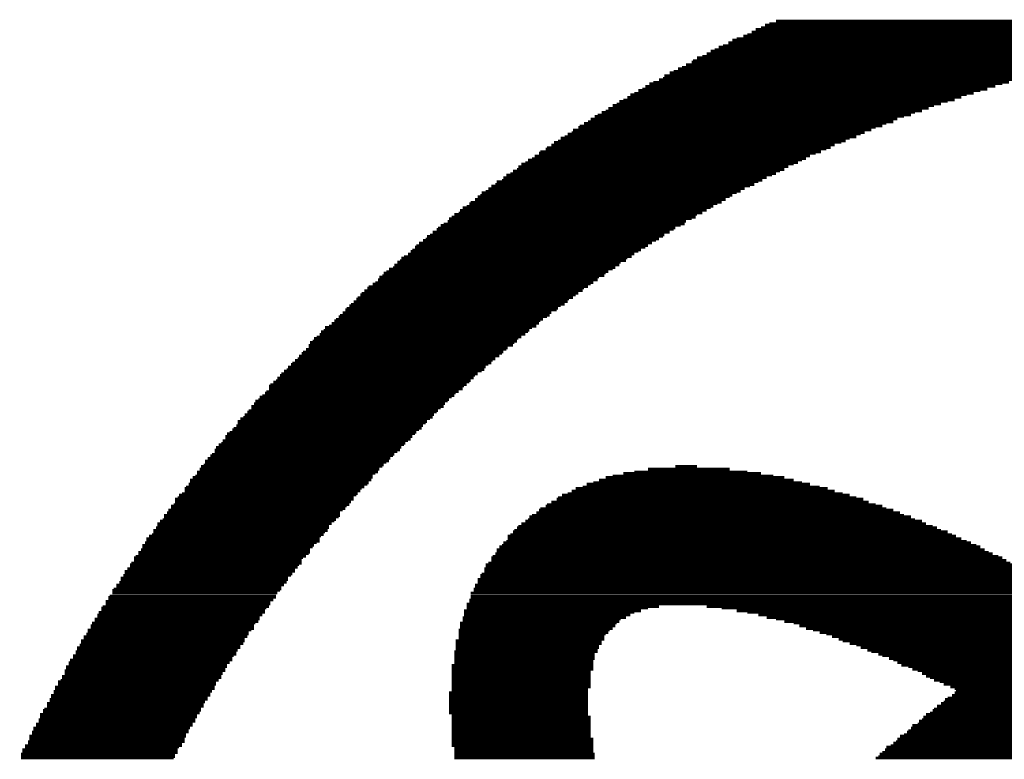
# Model space of a CAD drawing. Extents: x -1.3 to 24.2, y -3.9 to 39.2.
# Tile 27 of 53: x 8.9 to 10.8, y 17.8 to 19.2. Entities that reach past the tile are written whole.
import ezdxf

# ---------------------------------------------------------------- set-up
doc = ezdxf.new("R2010")
doc.units = 0
doc.layers.add('SMART_DOF_6_CLICK_V100_GTO', color=14, linetype='CONTINUOUS')

msp = doc.modelspace()

# ---------------------------------------------------------------- linework, layer by layer
at = {"layer": 'SMART_DOF_6_CLICK_V100_GTO', "const_width": 0.00508}
for points in [[(10.2997, 19.1389), (12.65428, 19.1389)], [(10.30732, 19.14398), (12.64666, 19.14398)], [(10.31494, 19.14652), (12.63904, 19.14652)], [(10.32764, 19.1516), (12.62634, 19.1516)], [(10.26668, 19.12366), (11.19378, 19.12366)], [(10.2743, 19.1262), (11.2395, 19.1262)], [(10.28192, 19.13128), (11.28522, 19.13128)], [(10.28954, 19.13636), (11.3538, 19.13636)], [(10.22096, 19.10334), (11.049, 19.10334)], [(10.22858, 19.10588), (11.0744, 19.10588)], [(10.23874, 19.11096), (11.10234, 19.11096)], [(10.24636, 19.11604), (11.13028, 19.11604)], [(10.25398, 19.11858), (11.1633, 19.11858)], [(10.19048, 19.08556), (10.9601, 19.08556)], [(10.1981, 19.09064), (10.98042, 19.09064)], [(10.20572, 19.09572), (11.00328, 19.09572)], [(10.21334, 19.09826), (11.0236, 19.09826)], [(10.15238, 19.06524), (10.8712, 19.06524)], [(10.16, 19.07032), (10.88644, 19.07032)], [(10.17016, 19.0754), (10.90422, 19.0754)], [(10.1727, 19.07794), (10.92454, 19.07794)], [(10.18032, 19.08302), (10.93978, 19.08302)], [(10.11936, 19.05), (10.80516, 19.05)], [(10.12952, 19.05508), (10.82294, 19.05508)], [(10.13714, 19.05762), (10.83818, 19.05762)], [(10.14476, 19.0627), (10.85342, 19.0627)], [(10.0838, 19.02968), (10.73658, 19.02968)], [(10.09142, 19.03476), (10.74928, 19.03476)], [(10.09904, 19.0373), (10.76198, 19.0373)], [(10.1092, 19.04238), (10.77722, 19.04238)], [(10.11682, 19.04492), (10.78992, 19.04492)], [(10.05586, 19.01444), (10.68324, 19.01444)], [(10.06348, 19.01698), (10.69594, 19.01698)], [(10.0711, 19.02206), (10.70864, 19.02206)], [(10.07872, 19.0246), (10.72134, 19.0246)], [(10.02284, 18.99412), (10.62228, 18.99412)], [(10.03046, 18.99666), (10.63498, 18.99666)], [(10.03554, 19.00174), (10.64768, 19.00174)], [(10.04316, 19.00428), (10.66038, 19.00428)], [(10.05078, 19.00936), (10.67308, 19.00936)], [(9.98982, 18.9738), (10.5664, 18.9738)], [(9.9949, 18.97634), (10.5791, 18.97634)], [(10.00252, 18.98142), (10.58672, 18.98142)], [(10.01014, 18.98396), (10.59942, 18.98396)], [(10.01522, 18.98904), (10.61212, 18.98904)], [(9.96188, 18.95602), (10.52576, 18.95602)], [(9.9695, 18.9611), (10.53338, 18.9611)], [(9.97712, 18.96364), (10.54608, 18.96364)], [(9.9822, 18.96872), (10.5537, 18.96872)], [(9.93902, 18.94078), (10.48512, 18.94078)], [(9.94664, 18.94332), (10.49274, 18.94332)], [(9.94918, 18.9484), (10.50544, 18.9484)], [(9.95934, 18.95348), (10.51306, 18.95348)], [(9.90854, 18.92046), (10.43686, 18.92046)], [(9.91362, 18.92554), (10.44956, 18.92554)], [(9.92124, 18.92808), (10.45718, 18.92808)], [(9.92632, 18.93316), (10.4648, 18.93316)], [(9.93394, 18.9357), (10.4775, 18.9357)], [(9.87806, 18.90014), (10.39114, 18.90014)], [(9.88568, 18.90522), (10.4013, 18.90522)], [(9.88822, 18.90776), (10.41146, 18.90776)], [(9.89838, 18.91284), (10.42162, 18.91284)], [(9.90092, 18.91538), (10.42924, 18.91538)], [(9.85266, 18.8849), (10.36066, 18.8849)], [(9.86028, 18.88744), (10.36828, 18.88744)], [(9.86536, 18.89252), (10.3759, 18.89252)], [(9.87298, 18.89506), (10.38352, 18.89506)], [(9.82472, 18.86458), (10.32002, 18.86458)], [(9.83234, 18.86712), (10.32764, 18.86712)], [(9.83742, 18.8722), (10.33526, 18.8722)], [(9.84504, 18.87474), (10.34288, 18.87474)], [(9.84758, 18.87982), (10.3505, 18.87982)], [(9.8044, 18.8468), (10.287, 18.8468)], [(9.80694, 18.85188), (10.29462, 18.85188)], [(9.8171, 18.85442), (10.30224, 18.85442)], [(9.81964, 18.8595), (10.30986, 18.8595)], [(9.77646, 18.82648), (10.24636, 18.82648)], [(9.779, 18.83156), (10.25398, 18.83156)], [(9.78662, 18.8341), (10.2616, 18.8341)], [(9.7917, 18.83918), (10.26922, 18.83918)], [(9.79678, 18.84426), (10.27938, 18.84426)], [(9.75614, 18.81124), (10.21842, 18.81124)], [(9.75868, 18.81378), (10.22604, 18.81378)], [(9.7663, 18.81886), (10.23366, 18.81886)], [(9.77138, 18.82394), (10.24128, 18.82394)], [(9.7282, 18.79092), (10.18032, 18.79092)], [(9.73582, 18.79346), (10.19048, 18.79346)], [(9.73836, 18.79854), (10.1981, 18.79854)], [(9.74344, 18.80362), (10.20572, 18.80362)], [(9.75106, 18.80616), (10.2108, 18.80616)], [(9.70788, 18.77314), (10.15746, 18.77314)], [(9.7155, 18.77822), (10.16, 18.77822)], [(9.71804, 18.7833), (10.17016, 18.7833)], [(9.72312, 18.78584), (10.17778, 18.78584)], [(9.68248, 18.75282), (10.11936, 18.75282)], [(9.68756, 18.7579), (10.12952, 18.7579)], [(9.69518, 18.76298), (10.13714, 18.76298)], [(9.69772, 18.76552), (10.13968, 18.76552)], [(9.7028, 18.7706), (10.14984, 18.7706)], [(9.66216, 18.73758), (10.0965, 18.73758)], [(9.66978, 18.74266), (10.10412, 18.74266)], [(9.67486, 18.7452), (10.1092, 18.7452)], [(9.6774, 18.75028), (10.11682, 18.75028)], [(9.64184, 18.71726), (10.06348, 18.71726)], [(9.64692, 18.72234), (10.0711, 18.72234)], [(9.64946, 18.72488), (10.07618, 18.72488)], [(9.65454, 18.72996), (10.0838, 18.72996)], [(9.65708, 18.7325), (10.08888, 18.7325)], [(9.62152, 18.70202), (10.03808, 18.70202)], [(9.6266, 18.70456), (10.04824, 18.70456)], [(9.62914, 18.70964), (10.05078, 18.70964)], [(9.63422, 18.71218), (10.0584, 18.71218)], [(9.59612, 18.6817), (10.01014, 18.6817)], [(9.6012, 18.68424), (10.01522, 18.68424)], [(9.60628, 18.68932), (10.02284, 18.68932)], [(9.6139, 18.69186), (10.02792, 18.69186)], [(9.61644, 18.69694), (10.03554, 18.69694)], [(9.5758, 18.66138), (9.9822, 18.66138)], [(9.58088, 18.66392), (9.98728, 18.66392)], [(9.58596, 18.669), (9.9949, 18.669)], [(9.5885, 18.67408), (9.99744, 18.67408)], [(9.59358, 18.67662), (10.0076, 18.67662)], [(9.55548, 18.6436), (9.95934, 18.6436)], [(9.56056, 18.64868), (9.96696, 18.64868)], [(9.56564, 18.65376), (9.9695, 18.65376)], [(9.56818, 18.6563), (9.97712, 18.6563)], [(9.54024, 18.62836), (9.93902, 18.62836)], [(9.54532, 18.63344), (9.94156, 18.63344)], [(9.54786, 18.63598), (9.94918, 18.63598)], [(9.55294, 18.64106), (9.95426, 18.64106)], [(9.51992, 18.60804), (9.90854, 18.60804)], [(9.525, 18.61312), (9.9187, 18.61312)], [(9.52754, 18.61566), (9.92124, 18.61566)], [(9.53262, 18.62074), (9.92632, 18.62074)], [(9.53516, 18.62328), (9.93394, 18.62328)], [(9.4996, 18.58772), (9.88568, 18.58772)], [(9.50468, 18.5928), (9.88822, 18.5928)], [(9.50722, 18.59534), (9.8933, 18.59534)], [(9.5123, 18.60042), (9.90092, 18.60042)], [(9.51484, 18.60296), (9.906, 18.60296)], [(9.47928, 18.57248), (9.86536, 18.57248)], [(9.48436, 18.57502), (9.8679, 18.57502)], [(9.4869, 18.5801), (9.87298, 18.5801)], [(9.49452, 18.58264), (9.8806, 18.58264)], [(9.45896, 18.55216), (9.83996, 18.55216)], [(9.46404, 18.5547), (9.84504, 18.5547)], [(9.46658, 18.55978), (9.84758, 18.55978)], [(9.47166, 18.56232), (9.85266, 18.56232)], [(9.47674, 18.5674), (9.86028, 18.5674)], [(9.44626, 18.53438), (9.81964, 18.53438)], [(9.45134, 18.53946), (9.82472, 18.53946)], [(9.45642, 18.54708), (9.83742, 18.54708)], [(9.45642, 18.542), (9.82726, 18.542)], [(9.43102, 18.51914), (9.79932, 18.51914)], [(9.4361, 18.52168), (9.8044, 18.52168)], [(9.43864, 18.52676), (9.81202, 18.52676)], [(9.44372, 18.53184), (9.8171, 18.53184)], [(9.4107, 18.49882), (9.779, 18.49882)], [(9.41578, 18.50136), (9.78408, 18.50136)], [(9.41832, 18.50644), (9.78662, 18.50644)], [(9.4234, 18.51152), (9.7917, 18.51152)], [(9.42594, 18.51406), (9.79678, 18.51406)], [(9.39038, 18.4785), (9.75614, 18.4785)], [(9.39546, 18.48104), (9.75868, 18.48104)], [(9.398, 18.48612), (9.76376, 18.48612)], [(9.40308, 18.4912), (9.7663, 18.4912)], [(9.40562, 18.49374), (9.77138, 18.49374)], [(9.37768, 18.46072), (9.73582, 18.46072)], [(9.38276, 18.47088), (9.74598, 18.47088)], [(9.38276, 18.4658), (9.74344, 18.4658)], [(9.3853, 18.47342), (9.75106, 18.47342)], [(9.35736, 18.44294), (9.7155, 18.44294)], [(9.36244, 18.44548), (9.71804, 18.44548)], [(9.36498, 18.45056), (9.72312, 18.45056)], [(9.37006, 18.4531), (9.7282, 18.4531)], [(9.37514, 18.45818), (9.73074, 18.45818)], [(9.34212, 18.42262), (9.69518, 18.42262)], [(9.34466, 18.42516), (9.69772, 18.42516)], [(9.34974, 18.43278), (9.70788, 18.43278)], [(9.34974, 18.43024), (9.7028, 18.43024)], [(9.35482, 18.43786), (9.71042, 18.43786)], [(9.32434, 18.40484), (9.6774, 18.40484)], [(9.32942, 18.40992), (9.68248, 18.40992)], [(9.3345, 18.41246), (9.68756, 18.41246)], [(9.33704, 18.41754), (9.6901, 18.41754)], [(9.31418, 18.3896), (9.66216, 18.3896)], [(9.31672, 18.39214), (9.66724, 18.39214)], [(9.3218, 18.39722), (9.66978, 18.39722)], [(9.32434, 18.4023), (9.67486, 18.4023)], [(9.2964, 18.36928), (9.64184, 18.36928)], [(9.30148, 18.3769), (9.64946, 18.3769)], [(9.30148, 18.37182), (9.64692, 18.37182)], [(9.30402, 18.38198), (9.65454, 18.38198)], [(9.3091, 18.38452), (9.65708, 18.38452)], [(9.28116, 18.3515), (9.6266, 18.3515)], [(9.2837, 18.35658), (9.62914, 18.35658)], [(9.28878, 18.36166), (9.63422, 18.36166)], [(9.29386, 18.3642), (9.63676, 18.3642)], [(9.26338, 18.33118), (9.60628, 18.33118)], [(9.26846, 18.33626), (9.60882, 18.33626)], [(9.27354, 18.34134), (9.6139, 18.34134)], [(9.27608, 18.34388), (9.61644, 18.34388)], [(9.28116, 18.34896), (9.62152, 18.34896)], [(9.25322, 18.31594), (9.5885, 18.31594)], [(9.25576, 18.32102), (9.59358, 18.32102)], [(9.26084, 18.32356), (9.59612, 18.32356)], [(9.26338, 18.32864), (9.6012, 18.32864)], [(10.08888, 18.31594), (10.24128, 18.31594)], [(10.13968, 18.32102), (10.18032, 18.32102)], [(9.23544, 18.29562), (9.57326, 18.29562)], [(9.24052, 18.3007), (9.5758, 18.3007)], [(9.2456, 18.30324), (9.5758, 18.30324)], [(9.24814, 18.31086), (9.58596, 18.31086)], [(9.24814, 18.30832), (9.58088, 18.30832)], [(9.99744, 18.29562), (10.36066, 18.29562)], [(10.01014, 18.3007), (10.34288, 18.3007)], [(10.02284, 18.30324), (10.32256, 18.30324)], [(10.04316, 18.30832), (10.2997, 18.30832)], [(10.06348, 18.31086), (10.2743, 18.31086)], [(9.22528, 18.28038), (9.55548, 18.28038)], [(9.22782, 18.28292), (9.56056, 18.28292)], [(9.2329, 18.288), (9.56564, 18.288)], [(9.23544, 18.29054), (9.56818, 18.29054)], [(9.95426, 18.28038), (10.42416, 18.28038)], [(9.96696, 18.28292), (10.40892, 18.28292)], [(9.97458, 18.288), (10.39114, 18.288)], [(9.98728, 18.29054), (10.3759, 18.29054)], [(9.2075, 18.26006), (9.54024, 18.26006)], [(9.21258, 18.2626), (9.54024, 18.2626)], [(9.21512, 18.26768), (9.54532, 18.26768)], [(9.2202, 18.27022), (9.54786, 18.27022)], [(9.22528, 18.2753), (9.55294, 18.2753)], [(9.9187, 18.26006), (10.4902, 18.26006)], [(9.92124, 18.2626), (10.4775, 18.2626)], [(9.92886, 18.26768), (10.4648, 18.26768)], [(9.93902, 18.27022), (10.4521, 18.27022)], [(9.94664, 18.2753), (10.43686, 18.2753)], [(9.1948, 18.23974), (9.51992, 18.23974)], [(9.19988, 18.24736), (9.52754, 18.24736)], [(9.19988, 18.24228), (9.525, 18.24228)], [(9.20496, 18.2499), (9.53262, 18.2499)], [(9.2075, 18.25498), (9.53516, 18.25498)], [(9.88568, 18.23974), (10.54608, 18.23974)], [(9.88822, 18.24228), (10.53338, 18.24228)], [(9.89838, 18.24736), (10.52576, 18.24736)], [(9.90092, 18.2499), (10.51306, 18.2499)], [(9.90854, 18.25498), (10.50036, 18.25498)], [(9.18464, 18.22196), (9.50722, 18.22196)], [(9.18718, 18.22958), (9.51484, 18.22958)], [(9.18718, 18.22704), (9.5123, 18.22704)], [(9.19226, 18.23466), (9.51484, 18.23466)], [(9.86536, 18.22196), (10.58672, 18.22196)], [(9.8679, 18.22704), (10.5791, 18.22704)], [(9.87298, 18.22958), (10.5664, 18.22958)], [(9.8806, 18.23466), (10.55878, 18.23466)], [(9.17194, 18.20672), (9.49452, 18.20672)], [(9.17448, 18.21434), (9.4996, 18.21434)], [(9.17448, 18.20926), (9.49452, 18.20926)], [(9.17956, 18.21942), (9.50468, 18.21942)], [(9.84504, 18.20672), (10.62736, 18.20672)], [(9.84758, 18.20926), (10.61974, 18.20926)], [(9.85266, 18.21434), (10.60704, 18.21434)], [(9.86028, 18.21942), (10.59942, 18.21942)], [(9.15416, 18.1864), (9.47674, 18.1864)], [(9.15924, 18.19148), (9.47928, 18.19148)], [(9.16432, 18.19402), (9.48436, 18.19402)], [(9.16686, 18.20164), (9.49198, 18.20164)], [(9.16686, 18.1991), (9.4869, 18.1991)], [(9.82726, 18.19148), (10.66292, 18.19148)], [(9.82726, 18.1864), (10.67308, 18.1864)], [(9.83234, 18.19402), (10.6553, 18.19402)], [(9.83742, 18.1991), (10.64768, 18.1991)], [(9.83996, 18.20164), (10.63498, 18.20164)], [(9.144, 18.16608), (9.45896, 18.16608)], [(9.14654, 18.1737), (9.46658, 18.1737)], [(9.14654, 18.17116), (9.46404, 18.17116)], [(9.15162, 18.17878), (9.47166, 18.17878)], [(9.15416, 18.18132), (9.47674, 18.18132)], [(9.80694, 18.16608), (10.71626, 18.16608)], [(9.81202, 18.17116), (10.70864, 18.17116)], [(9.8171, 18.1737), (10.70102, 18.1737)], [(9.81964, 18.17878), (10.69086, 18.17878)], [(9.82472, 18.18132), (10.68324, 18.18132)], [(9.1313, 18.15084), (9.44626, 18.15084)], [(9.13384, 18.15338), (9.45134, 18.15338)], [(9.13892, 18.161), (9.45896, 18.161)], [(9.13892, 18.15846), (9.45642, 18.15846)], [(9.79678, 18.15084), (10.74928, 18.15084)], [(9.79932, 18.15338), (10.74166, 18.15338)], [(9.8044, 18.15846), (10.7315, 18.15846)], [(9.80694, 18.161), (10.72388, 18.161)], [(9.1186, 18.13052), (9.43102, 18.13052)], [(9.12368, 18.13814), (9.43864, 18.13814)], [(9.12368, 18.13306), (9.4361, 18.13306)], [(9.12622, 18.14068), (9.44372, 18.14068)], [(9.1313, 18.14576), (9.44372, 18.14576)], [(9.78408, 18.13052), (10.79246, 18.13052)], [(9.78662, 18.13814), (10.77722, 18.13814)], [(9.78662, 18.13306), (10.78484, 18.13306)], [(9.7917, 18.14068), (10.76452, 18.14068)], [(9.79678, 18.14576), (10.7569, 18.14576)], [(9.1059, 18.11274), (9.41832, 18.11274)], [(9.11098, 18.11782), (9.4234, 18.11782)], [(9.11352, 18.12544), (9.43102, 18.12544)], [(9.11352, 18.12036), (9.42594, 18.12036)], [(9.77646, 18.11782), (10.81278, 18.11782)], [(9.77646, 18.11274), (10.82294, 18.11274)], [(9.779, 18.12036), (10.80516, 18.12036)], [(9.78408, 18.12544), (10.79754, 18.12544)], [(9.0932, 18.09242), (9.40562, 18.09242)], [(9.09828, 18.10004), (9.4107, 18.10004)], [(9.09828, 18.0975), (9.40562, 18.0975)], [(9.10336, 18.10512), (9.41578, 18.10512)], [(9.1059, 18.1102), (9.41832, 18.1102)], [(9.76376, 18.09242), (10.8585, 18.09242)], [(9.7663, 18.10004), (10.84326, 18.10004)], [(9.7663, 18.0975), (10.85088, 18.0975)], [(9.77138, 18.1102), (10.83056, 18.1102)], [(9.77138, 18.10512), (10.83818, 18.10512)], [(9.08304, 18.07718), (9.39546, 18.07718)], [(9.08558, 18.07972), (9.39546, 18.07972)], [(9.09066, 18.08988), (9.40308, 18.08988)], [(9.09066, 18.0848), (9.398, 18.0848)], [(9.75868, 18.0848), (10.8712, 18.0848)], [(9.75868, 18.07972), (10.87882, 18.07972)], [(9.75868, 18.07718), (10.88644, 18.07718)], [(9.76376, 18.08988), (10.86612, 18.08988)], [(9.07034, 18.05686), (9.37768, 18.05686)], [(9.07288, 18.0594), (9.38276, 18.0594)], [(9.07796, 18.06956), (9.3853, 18.06956)], [(9.07796, 18.06448), (9.3853, 18.06448)], [(9.08304, 18.0721), (9.39038, 18.0721)], [(9.75106, 18.06448), (11.38682, 18.06448)], [(9.75106, 18.0594), (10.1092, 18.0594)], [(9.75106, 18.05686), (10.08888, 18.05686)], [(9.75614, 18.0721), (11.40206, 18.0721)], [(9.75614, 18.06956), (11.39444, 18.06956)], [(10.1981, 18.0594), (11.37666, 18.0594)], [(10.22604, 18.05686), (11.36904, 18.05686)], [(9.06272, 18.04416), (9.37006, 18.04416)], [(9.06272, 18.03908), (9.36498, 18.03908)], [(9.06526, 18.04924), (9.37514, 18.04924)], [(9.07034, 18.05178), (9.37514, 18.05178)], [(9.74344, 18.03908), (10.04824, 18.03908)], [(9.74598, 18.05178), (10.07618, 18.05178)], [(9.74598, 18.04924), (10.06348, 18.04924)], [(9.74598, 18.04416), (10.05586, 18.04416)], [(10.25398, 18.05178), (11.36142, 18.05178)], [(10.2743, 18.04924), (11.3538, 18.04924)], [(10.29462, 18.04416), (11.34618, 18.04416)], [(10.30986, 18.03908), (11.33602, 18.03908)], [(9.05002, 18.02384), (9.35482, 18.02384)], [(9.05002, 18.01876), (9.35482, 18.01876)], [(9.05256, 18.02892), (9.35736, 18.02892)], [(9.05764, 18.03654), (9.36498, 18.03654)], [(9.05764, 18.03146), (9.36244, 18.03146)], [(9.73836, 18.02892), (10.03046, 18.02892)], [(9.73836, 18.02384), (10.02792, 18.02384)], [(9.73836, 18.01876), (10.02284, 18.01876)], [(9.74344, 18.03654), (10.03808, 18.03654)], [(9.74344, 18.03146), (10.03554, 18.03146)], [(10.32764, 18.03654), (11.3284, 18.03654)], [(10.34288, 18.03146), (11.32078, 18.03146)], [(10.36066, 18.02892), (11.31316, 18.02892)], [(10.37082, 18.02384), (11.30554, 18.02384)], [(10.38352, 18.01876), (11.29538, 18.01876)], [(9.03732, 18.00352), (9.34212, 18.00352)], [(9.0424, 18.0086), (9.34466, 18.0086)], [(9.04494, 18.01622), (9.34974, 18.01622)], [(9.04494, 18.01114), (9.34466, 18.01114)], [(9.73582, 18.01622), (10.01776, 18.01622)], [(9.73582, 18.01114), (10.01522, 18.01114)], [(9.73582, 18.0086), (10.01014, 18.0086)], [(9.73582, 18.00352), (10.0076, 18.00352)], [(10.39622, 18.01622), (11.28776, 18.01622)], [(10.40892, 18.01114), (11.28014, 18.01114)], [(10.42162, 18.0086), (11.27252, 18.0086)], [(10.43178, 18.00352), (11.26744, 18.00352)], [(9.02462, 17.9832), (9.32942, 17.9832)], [(9.0297, 17.98828), (9.32942, 17.98828)], [(9.03224, 17.9959), (9.33704, 17.9959)], [(9.03224, 17.99082), (9.3345, 17.99082)], [(9.03732, 17.99844), (9.33704, 17.99844)], [(9.73074, 17.9959), (10.00252, 17.9959)], [(9.73074, 17.99082), (10.00252, 17.99082)], [(9.73074, 17.98828), (9.99744, 17.98828)], [(9.73074, 17.9832), (9.99744, 17.9832)], [(9.73582, 17.99844), (10.0076, 17.99844)], [(10.44448, 17.99844), (11.25982, 17.99844)], [(10.4521, 17.9959), (11.2522, 17.9959)], [(10.4648, 17.99082), (11.24458, 17.99082)], [(10.4775, 17.98828), (11.2395, 17.98828)], [(10.48512, 17.9832), (11.23188, 17.9832)], [(9.017, 17.96796), (9.31672, 17.96796)], [(9.02208, 17.97558), (9.3218, 17.97558)], [(9.02208, 17.9705), (9.3218, 17.9705)], [(9.02462, 17.97812), (9.32434, 17.97812)], [(9.7282, 17.97558), (9.9949, 17.97558)], [(9.7282, 17.9705), (9.98982, 17.9705)], [(9.7282, 17.96796), (9.98982, 17.96796)], [(9.73074, 17.97812), (9.9949, 17.97812)], [(10.49782, 17.97812), (11.22426, 17.97812)], [(10.50544, 17.97558), (11.2141, 17.97558)], [(10.51814, 17.9705), (11.20648, 17.9705)], [(10.52576, 17.96796), (11.20394, 17.96796)], [(9.0043, 17.94764), (9.30402, 17.94764)], [(9.00938, 17.95526), (9.3091, 17.95526)], [(9.00938, 17.95018), (9.30402, 17.95018)], [(9.01192, 17.96034), (9.31418, 17.96034)], [(9.017, 17.96288), (9.31418, 17.96288)], [(9.72312, 17.95018), (9.98728, 17.95018)], [(9.72312, 17.94764), (9.98728, 17.94764)], [(9.7282, 17.96288), (9.98982, 17.96288)], [(9.7282, 17.96034), (9.98728, 17.96034)], [(9.7282, 17.95526), (9.98728, 17.95526)], [(10.53846, 17.96288), (11.19378, 17.96288)], [(10.54608, 17.96034), (11.18616, 17.96034)], [(10.5537, 17.95526), (11.18362, 17.95526)], [(10.56132, 17.95018), (11.17346, 17.95018)], [(10.57402, 17.94764), (11.16584, 17.94764)], [(8.99668, 17.92986), (9.29386, 17.92986)], [(8.99668, 17.92732), (9.29386, 17.92732)], [(9.00176, 17.94002), (9.30148, 17.94002)], [(9.00176, 17.93494), (9.2964, 17.93494)], [(9.0043, 17.94256), (9.30148, 17.94256)], [(9.72312, 17.94256), (9.98728, 17.94256)], [(9.72312, 17.94002), (9.9822, 17.94002)], [(9.72312, 17.93494), (9.9822, 17.93494)], [(9.72312, 17.92986), (9.9822, 17.92986)], [(9.72312, 17.92732), (9.9822, 17.92732)], [(10.58164, 17.94256), (11.1633, 17.94256)], [(10.5918, 17.94002), (11.15568, 17.94002)], [(10.59942, 17.93494), (11.14552, 17.93494)], [(10.60704, 17.92986), (11.14298, 17.92986)], [(10.61466, 17.92732), (11.1379, 17.92732)], [(8.98398, 17.90954), (9.28116, 17.90954)], [(8.98906, 17.9197), (9.2837, 17.9197)], [(8.98906, 17.91462), (9.2837, 17.91462)], [(8.99414, 17.92224), (9.28878, 17.92224)], [(9.72312, 17.92224), (9.9822, 17.92224)], [(9.72312, 17.9197), (9.9822, 17.9197)], [(9.72312, 17.91462), (9.9822, 17.91462)], [(9.72312, 17.90954), (9.9822, 17.90954)], [(10.62228, 17.92224), (11.14298, 17.92224)], [(10.63244, 17.9197), (11.1506, 17.9197)], [(10.64006, 17.91462), (11.15568, 17.91462)], [(10.65276, 17.90954), (11.1633, 17.90954)], [(8.97636, 17.8943), (9.27354, 17.8943)], [(8.98144, 17.90192), (9.27608, 17.90192)], [(8.98144, 17.89938), (9.27354, 17.89938)], [(8.98398, 17.907), (9.28116, 17.907)], [(9.71804, 17.89938), (9.97712, 17.89938)], [(9.71804, 17.8943), (9.97712, 17.8943)], [(9.72312, 17.907), (9.97712, 17.907)], [(9.72312, 17.90192), (9.97712, 17.90192)], [(10.6553, 17.8943), (11.18616, 17.8943)], [(10.66038, 17.907), (11.16584, 17.907)], [(10.66038, 17.89938), (11.17854, 17.89938)], [(10.66292, 17.90192), (11.17346, 17.90192)], [(8.96874, 17.87906), (9.26084, 17.87906)], [(8.96874, 17.87398), (9.26084, 17.87398)], [(8.97382, 17.88668), (9.26846, 17.88668)], [(8.97382, 17.8816), (9.26338, 17.8816)], [(8.97636, 17.88922), (9.26846, 17.88922)], [(9.71804, 17.88922), (9.97712, 17.88922)], [(9.71804, 17.88668), (9.97712, 17.88668)], [(9.71804, 17.8816), (9.97712, 17.8816)], [(9.71804, 17.87906), (9.97712, 17.87906)], [(9.71804, 17.87398), (9.97712, 17.87398)], [(10.62736, 17.87398), (11.2141, 17.87398)], [(10.63498, 17.87906), (11.20648, 17.87906)], [(10.64006, 17.8816), (11.20394, 17.8816)], [(10.6426, 17.88668), (11.19378, 17.88668)], [(10.64768, 17.88922), (11.19124, 17.88922)], [(8.95604, 17.85874), (9.24814, 17.85874)], [(8.95604, 17.85366), (9.24814, 17.85366)], [(8.96112, 17.86636), (9.25576, 17.86636)], [(8.96112, 17.86128), (9.25322, 17.86128)], [(8.96366, 17.8689), (9.25576, 17.8689)], [(9.71804, 17.8689), (9.97712, 17.8689)], [(9.71804, 17.86636), (9.97712, 17.86636)], [(9.71804, 17.86128), (9.97712, 17.86128)], [(9.72312, 17.85874), (9.97712, 17.85874)], [(9.72312, 17.85366), (9.9822, 17.85366)], [(10.60196, 17.85366), (11.24458, 17.85366)], [(10.60704, 17.85874), (11.2395, 17.85874)], [(10.61466, 17.86128), (11.23188, 17.86128)], [(10.61974, 17.86636), (11.2268, 17.86636)], [(10.62228, 17.8689), (11.21918, 17.8689)], [(8.94842, 17.84096), (9.24052, 17.84096)], [(8.94842, 17.83842), (9.24052, 17.83842)], [(8.9535, 17.84858), (9.2456, 17.84858)], [(8.9535, 17.84604), (9.2456, 17.84604)], [(9.72312, 17.84858), (9.9822, 17.84858)], [(9.72312, 17.84604), (9.9822, 17.84604)], [(9.72312, 17.84096), (9.9822, 17.84096)], [(9.72312, 17.83842), (9.9822, 17.83842)], [(10.58164, 17.83842), (11.26744, 17.83842)], [(10.5918, 17.84096), (11.25982, 17.84096)], [(10.59434, 17.84604), (11.25474, 17.84604)], [(10.59942, 17.84858), (11.2522, 17.84858)], [(8.93572, 17.8181), (9.22782, 17.8181)], [(8.9408, 17.82572), (9.2329, 17.82572)], [(8.9408, 17.82064), (9.22782, 17.82064)], [(8.94334, 17.83334), (9.23544, 17.83334)], [(8.94334, 17.82826), (9.2329, 17.82826)], [(9.72312, 17.83334), (9.9822, 17.83334)], [(9.72312, 17.82826), (9.9822, 17.82826)], [(9.72312, 17.82572), (9.9822, 17.82572)], [(9.72312, 17.82064), (9.9822, 17.82064)], [(9.72312, 17.8181), (9.9822, 17.8181)], [(10.55878, 17.8181), (11.29538, 17.8181)], [(10.5664, 17.82064), (11.28776, 17.82064)], [(10.57148, 17.82572), (11.28522, 17.82572)], [(10.57402, 17.82826), (11.28014, 17.82826)], [(10.5791, 17.83334), (11.27252, 17.83334)], [(8.9281, 17.80032), (9.2202, 17.80032)], [(8.93318, 17.80794), (9.22528, 17.80794)], [(8.93318, 17.8054), (9.2202, 17.8054)], [(8.93572, 17.81302), (9.22528, 17.81302)], [(9.72312, 17.81302), (9.98728, 17.81302)], [(9.72312, 17.80794), (9.98728, 17.80794)], [(9.72312, 17.8054), (9.98728, 17.8054)], [(9.72312, 17.80032), (9.98728, 17.80032)], [(10.541, 17.80032), (11.3157, 17.80032)], [(10.54608, 17.8054), (11.31316, 17.8054)], [(10.55116, 17.80794), (11.30808, 17.80794)], [(10.5537, 17.81302), (11.30046, 17.81302)], [(8.92048, 17.78508), (9.2075, 17.78508)], [(8.92302, 17.7927), (9.21258, 17.7927)], [(8.92302, 17.78762), (9.21258, 17.78762)], [(8.9281, 17.79778), (9.21512, 17.79778)], [(9.7282, 17.79778), (9.98728, 17.79778)], [(9.7282, 17.7927), (9.98728, 17.7927)], [(9.7282, 17.78762), (9.98728, 17.78762)], [(9.7282, 17.78508), (9.98982, 17.78508)], [(10.52068, 17.78508), (11.3411, 17.78508)], [(10.52576, 17.78762), (11.33348, 17.78762)], [(10.53084, 17.7927), (11.3284, 17.7927)], [(10.53338, 17.79778), (11.32586, 17.79778)], [(8.92048, 17.78), (9.2075, 17.78)], [(8.92048, 17.77746), (9.20496, 17.77746)], [(9.7282, 17.78), (9.98982, 17.78)], [(9.7282, 17.77746), (9.98982, 17.77746)], [(10.51306, 17.77746), (11.3538, 17.77746)], [(10.51814, 17.78), (11.34618, 17.78)]]:
    msp.add_lwpolyline(points, dxfattribs=at)

doc.saveas('drawing.dxf')
